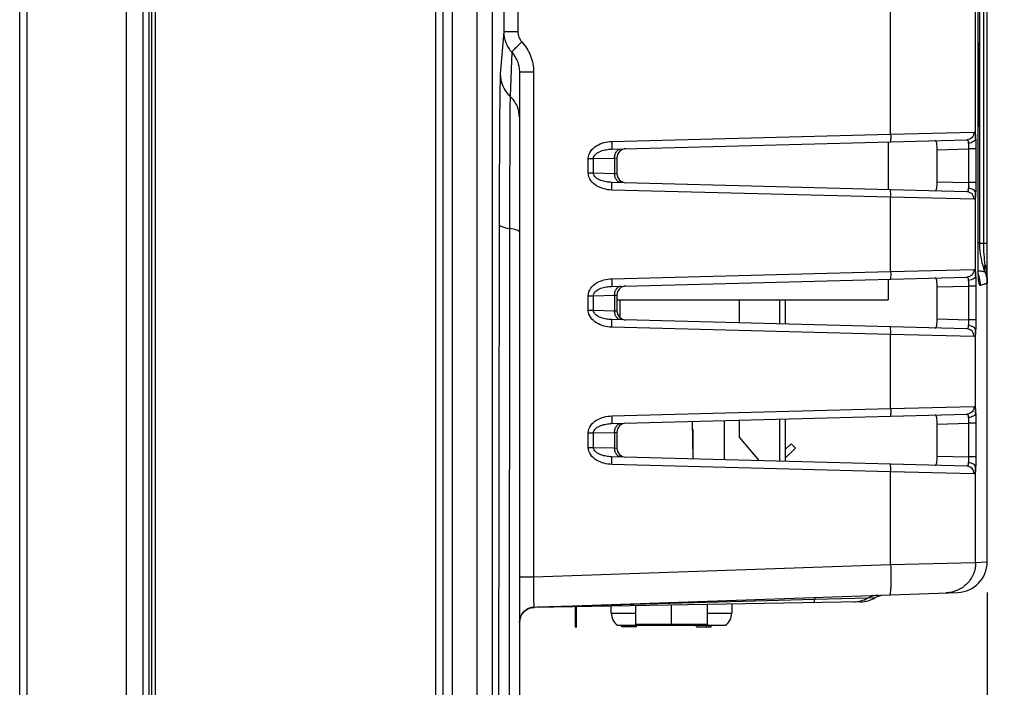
# Model space of a CAD drawing. Header units: millimetres. Extents: x 0 to 1682, y 0 to 1188.
# Tile 28 of 59: x 926 to 991, y 607 to 651. Entities that reach past the tile are written whole.
import ezdxf

# ---------------------------------------------------------------- set-up
doc = ezdxf.new("R2010")
doc.units = ezdxf.units.MM
doc.header["$LTSCALE"] = 92.51
doc.layers.get('0').update_dxf_attribs({"linetype": 'CONTINUOUS'})
for name, color, linetype in [('2D_TOPRT1950WD-DIM', 7, 'CONTINUOUS'), ('2EDGRM-7_62-03P-1Y-100AH-SHAPE', 7, 'CONTINUOUS'), ('936283721-SHAPE', 7, 'CONTINUOUS'), ('BASE_PCB-RTW-SHAPE', 7, 'CONTINUOUS'), ('CONNECTOR_GUIDE-RTW-SHAPE', 7, 'CONTINUOUS'), ('D_SUB_09P-SHAPE', 7, 'CONTINUOUS'), ('FRONT_BEZEL-RT1951WD-SHAPE', 7, 'CONTINUOUS'), ('GASKET-RT1951WD_BASE-SHAPE', 7, 'CONTINUOUS'), ('REAR_CASE-RT1951WD-SHAPE', 7, 'CONTINUOUS'), ('SMPS_TOPRTWD_ASSY-SHAPE', 7, 'CONTINUOUS'), ('YSTS-A1001FRS-SHAPE', 7, 'CONTINUOUS')]:
    doc.layers.add(name, color=color, linetype=linetype)
doc.styles.get("Standard").update_dxf_attribs({"font": 'gothic.ttf'})
doc.dimstyles.new('DIMSTYLE_2', dxfattribs={"dimtxt": 7, "dimasz": 7, "dimexe": 1.5, "dimexo": 1, "dimgap": 0.875, "dimtad": 1, "dimdec": 5, "dimdsep": 46, "dimtxsty": 'STANDARD', "dimblk": '_FILLED', "dimblk1": '_FILLED', "dimblk2": '_FILLED', "dimcen": 0.09, "dimadec": 5, "dimazin": 2, "dimtp": 0.5, "dimtm": 0.5, "dimtfac": 1, "dimtdec": 5, "dimtofl": 0, "dimtmove": 0, "dimatfit": 3, "dimldrblk": '_FILLED', "dimfxl": 1, "dimtolj": 1, "dimarcsym": 0})
doc.dimstyles.new('DIMSTYLE_3', dxfattribs={"dimtxt": 7, "dimasz": 7, "dimexe": 1.5, "dimexo": 1, "dimgap": 0.875, "dimtad": 1, "dimdec": 5, "dimdsep": 46, "dimtxsty": 'STANDARD', "dimblk": '_FILLED', "dimblk1": '_FILLED', "dimblk2": '_FILLED', "dimcen": 0.09, "dimadec": 5, "dimazin": 2, "dimtp": 0.3, "dimtm": 0.3, "dimtfac": 1, "dimtdec": 5, "dimtofl": 0, "dimtmove": 0, "dimatfit": 3, "dimldrblk": '_FILLED', "dimfxl": 1, "dimtolj": 1, "dimarcsym": 0})

# ---------------------------------------------------------------- blocks, each defined once
blk = doc.blocks.new('_FILLED')
at = {"color": 0, "linetype": 'ByBlock'}
blk.add_solid([(0, 0), (-1, 0.2143), (-1, -0.2143)], dxfattribs=at)
blk = doc.blocks.new('*D4')
at = {"layer": '2D_TOPRT1950WD-DIM', "color": 2, "linetype": 'Continuous'}
for p, q in [((989.736, 613.096), (989.736, 445.589)), ((926.236, 502.337), (926.236, 445.589)), ((926.236, 448.589), (957.986, 448.589)), ((989.736, 448.589), (957.986, 448.589))]:
    blk.add_line(p, q, dxfattribs=at)
at = {"layer": '2D_TOPRT1950WD-DIM', "color": 2, "linetype": 'Continuous', "xscale": 7, "yscale": 7, "zscale": 7, "rotation": 180}
blk.add_blockref('_FILLED', (926.236, 448.589), dxfattribs=at)
at = {"layer": '2D_TOPRT1950WD-DIM', "color": 2, "linetype": 'Continuous', "xscale": 7, "yscale": 7, "zscale": 7}
blk.add_blockref('_FILLED', (989.736, 448.589), dxfattribs=at)
at = {"layer": '2D_TOPRT1950WD-DIM', "color": 2, "linetype": 'Continuous', "insert": (957.986, 457.339), "char_height": 7, "width": 18.22593, "attachment_point": 2, "line_spacing_factor": 0.9}
blk.add_mtext('63.5', dxfattribs=at)
blk = doc.blocks.new('*D5')
at = {"layer": '2D_TOPRT1950WD-DIM', "color": 2, "linetype": 'Continuous'}
for p, q in [((935.236, 824.293), (1038.606, 824.293)), ((1035.606, 824.293), (1035.606, 667.793)), ((1035.606, 511.293), (1035.606, 667.793)), ((935.236, 511.293), (1038.606, 511.293))]:
    blk.add_line(p, q, dxfattribs=at)
at = {"layer": '2D_TOPRT1950WD-DIM', "color": 2, "linetype": 'Continuous', "xscale": 7, "yscale": 7, "zscale": 7}
for p, rotation in [((1035.606, 824.293), 90), ((1035.606, 511.293), 270)]:
    blk.add_blockref('_FILLED', p, dxfattribs=dict(at, rotation=rotation))
at = {"layer": '2D_TOPRT1950WD-DIM', "color": 2, "linetype": 'Continuous', "insert": (1026.856, 667.793), "char_height": 7, "width": 16.1, "attachment_point": 2, "rotation": 90, "line_spacing_factor": 0.9}
blk.add_mtext('313', dxfattribs=at)

msp = doc.modelspace()

# ---------------------------------------------------------------- linework, layer by layer
at = {"layer": '2EDGRM-7_62-03P-1Y-100AH-SHAPE', "color": 7, "linetype": 'Continuous'}
msp.add_line((970.44586, 621.854625), (970.391172, 624.315562), dxfattribs=at)
at = {"layer": '936283721-SHAPE', "color": 7, "linetype": 'Continuous'}
for p, q in [((973.486121, 630.775013), (973.486121, 632.29285)), ((976.116121, 630.706144), (976.116121, 632.29285)), ((976.486121, 632.29285), (976.486121, 630.696455)), ((973.486121, 623.276409), (973.486121, 624.396606)), ((976.116121, 621.706144), (976.116121, 624.465475)), ((976.486121, 624.475164), (976.486121, 621.696455)), ((974.774246, 621.741282), (973.486121, 623.276409))]:
    msp.add_line(p, q, dxfattribs=at)
at = {"layer": 'BASE_PCB-RTW-SHAPE', "color": 7, "linetype": 'Continuous'}
msp.add_line((962.736121, 610.822926), (962.736121, 610.772926), dxfattribs=at)
at = {"layer": 'BASE_PCB-RTW-SHAPE', "color": 7, "linetype": 'Continuous', "const_width": 0.1682}
msp.add_lwpolyline([(962.736121, 610.822926), (962.736121, 612.157433)], dxfattribs=at)
at = {"layer": 'CONNECTOR_GUIDE-RTW-SHAPE', "color": 7, "linetype": 'Continuous'}
for p, q in [((976.486121, 622.468707), (976.866269, 622.848855)), ((977.149112, 622.566012), (976.486121, 621.903021)), ((977.149112, 622.566012), (976.866269, 622.848855))]:
    msp.add_line(p, q, dxfattribs=at)
at = {"layer": 'D_SUB_09P-SHAPE', "color": 7, "linetype": 'Continuous'}
for p, q in [((972.486121, 621.801199), (972.486121, 624.37042)), ((970.438521, 623.79285), (970.402788, 623.79285)), ((970.438521, 622.18485), (970.438521, 623.79285)), ((965.066121, 611.74285), (965.066121, 612.198104)), ((966.671121, 610.99285), (966.671121, 612.226119)), ((969.016121, 610.99285), (969.016121, 612.267051)), ((971.361121, 612.307983), (971.361121, 610.99285)), ((972.966121, 612.335999), (972.966121, 611.74285)), ((965.066121, 611.74285), (966.671121, 611.74285)), ((971.361121, 611.74285), (972.966121, 611.74285)), ((965.466121, 610.94285), (972.566121, 610.94285)), ((965.766121, 610.84285), (965.766121, 610.94285)), ((966.716121, 610.84285), (965.766121, 610.84285)), ((965.786334, 610.84285), (965.786334, 610.94285)), ((965.846972, 610.84285), (965.846972, 610.94285)), ((965.927823, 610.94285), (965.927823, 610.84285)), ((965.988462, 610.84285), (965.988462, 610.94285)), ((966.0491, 610.84285), (966.0491, 610.94285)), ((966.109738, 610.84285), (966.109738, 610.94285)), ((966.129951, 610.84285), (966.129951, 610.94285)), ((966.190589, 610.84285), (966.190589, 610.94285)), ((966.271441, 610.84285), (966.271441, 610.94285)), ((966.372504, 610.84285), (966.372504, 610.94285)), ((966.453355, 610.84285), (966.453355, 610.94285)), ((966.554419, 610.84285), (966.554419, 610.94285)), ((966.63527, 610.84285), (966.63527, 610.94285)), ((971.361121, 610.99285), (966.671121, 610.99285)), ((966.695909, 610.84285), (966.695909, 610.94285)), ((966.716121, 610.84285), (966.716121, 610.94285)), ((970.666121, 610.84285), (970.666121, 610.94285)), ((970.666121, 610.84285), (971.616121, 610.84285)), ((971.31293, 610.84285), (971.31293, 610.94285)), ((971.474632, 610.84285), (971.474632, 610.94285)), ((971.616121, 610.84285), (971.616121, 610.94285))]:
    msp.add_line(p, q, dxfattribs=at)
for centre, radius, start, end in [((966.066121, 611.74285), 1, 180, 233.13010235), ((971.966121, 611.74285), 1, 306.86989765, 360), ((968.65796, 611.288452), 1.537173, 191.1292901, 192.9928881), ((971.65796, 611.288452), 1.537173, 191.1292901, 192.9928881)]:
    msp.add_arc(centre, radius, start, end, dxfattribs=at)
at = {"layer": 'FRONT_BEZEL-RT1951WD-SHAPE', "color": 7, "linetype": 'Continuous'}
for p, q in [((933.236121, 503.59285), (933.236121, 831.99285)), ((926.236121, 504.337295), (926.236121, 831.248404)), ((926.735817, 508.816799), (926.735817, 826.7689)), ((954.036121, 512.502046), (954.036121, 823.083653)), ((953.553571, 516.999305), (953.553571, 818.586395))]:
    msp.add_line(p, q, dxfattribs=at)
at = {"layer": 'GASKET-RT1951WD_BASE-SHAPE', "color": 7, "linetype": 'Continuous'}
for p, q in [((934.336121, 504.09285), (934.336121, 831.49285)), ((934.736121, 504.49285), (934.736121, 831.09285)), ((934.896121, 830.286788), (934.896121, 505.298911)), ((935.136121, 829.99285), (935.136121, 505.59285))]:
    msp.add_line(p, q, dxfattribs=at)
at = {"layer": 'REAR_CASE-RT1951WD-SHAPE', "color": 7, "linetype": 'Continuous'}
for p, q in [((954.636121, 511.040154), (954.636121, 823.545545)), ((956.246676, 818.492349), (956.246676, 517.09335)), ((957.246041, 818.492349), (957.246041, 517.09335)), ((989.736121, 615.096295), (989.736121, 762.847795)), ((989.140792, 635.42917), (989.140792, 745.887647)), ((989.141454, 635.42917), (989.141454, 745.777789)), ((958.003324, 736.697432), (958.003324, 649.888267)), ((958.933543, 736.697432), (958.933543, 649.888267)), ((989.231104, 727.164167), (989.231104, 635.981658)), ((989.483608, 727.164167), (989.483608, 635.981658)), ((988.979502, 642.884825), (988.979502, 679.323905)), ((983.400563, 643.155483), (983.400563, 679.053246)), ((958.003324, 649.888267), (957.781186, 647.104507)), ((958.003324, 649.888267), (958.933543, 649.888267)), ((958.532809, 648.535051), (958.424719, 645.641215)), ((989.141454, 648.155368), (989.217266, 648.155368)), ((989.217266, 644.837522), (989.217264, 648.174242)), ((959.035991, 647.26262), (959.036121, 647.24012)), ((959.036121, 647.24012), (959.036121, 513.193806)), ((959.036121, 647.24012), (959.966365, 647.24012)), ((959.966365, 647.24012), (959.966365, 614.121682)), ((989.141454, 644.837522), (989.217266, 644.837522)), ((989.192605, 643.700282), (989.211943, 643.653532)), ((989.215491, 643.926419), (989.215865, 644.006314)), ((965.09957, 642.676255), (983.400563, 643.155483)), ((983.400563, 643.155483), (988.879164, 643.28699)), ((965.07778, 642.176426), (988.400824, 642.787162)), ((986.450956, 642.136308), (988.499966, 642.189963)), ((986.450956, 640.035311), (986.450956, 642.136308)), ((988.499966, 642.189963), (988.499966, 639.981656)), ((988.986669, 642.189963), (988.499966, 642.189963)), ((988.986669, 642.189963), (988.986669, 639.981656)), ((963.550645, 640.614896), (963.550645, 641.556724)), ((963.550645, 641.556724), (963.887339, 641.556724)), ((963.887339, 641.556724), (965.282008, 641.593244)), ((963.887339, 640.614896), (963.887339, 641.556724)), ((965.282008, 641.593244), (965.436121, 641.601316)), ((965.282008, 641.593244), (965.282008, 640.578375)), ((965.436121, 641.601316), (965.436121, 640.570304)), ((963.550645, 640.614896), (963.887339, 640.614896)), ((963.887339, 640.614896), (965.282008, 640.578375)), ((965.282008, 640.578375), (965.436121, 640.570304)), ((988.400824, 639.384458), (965.07778, 639.995193)), ((986.450956, 640.035311), (988.499966, 639.981656)), ((988.986669, 639.981656), (988.499966, 639.981656)), ((983.400563, 639.016136), (965.09957, 639.495364)), ((988.979502, 633.884825), (988.979502, 639.286795)), ((983.400563, 634.155483), (983.400563, 639.016136)), ((988.879164, 638.884629), (983.400563, 639.016136)), ((957.705983, 637.233949), (957.553224, 513.142022)), ((958.388081, 636.974284), (958.313931, 513.322664)), ((989.736121, 635.981668), (989.231104, 635.981658)), ((989.140792, 635.42917), (989.141454, 635.42917)), ((989.141694, 635.205316), (989.141454, 635.42917)), ((989.142494, 634.971023), (989.141694, 635.205316)), ((989.143811, 634.752119), (989.142494, 634.971023)), ((989.145597, 634.550129), (989.143811, 634.752119)), ((965.09957, 633.676255), (983.400563, 634.155483)), ((983.400563, 634.155483), (988.879164, 634.28699)), ((989.147802, 634.366785), (989.145597, 634.550129)), ((989.150376, 634.203382), (989.147802, 634.366785)), ((989.591861, 634.117603), (989.152665, 634.183437)), ((965.07778, 633.176426), (988.400824, 633.787162)), ((989.736121, 633.37343), (989.292029, 633.236172)), ((986.450956, 633.136308), (988.499966, 633.189963)), ((986.450956, 631.035311), (986.450956, 633.136308)), ((988.499966, 633.189963), (988.499966, 630.981656)), ((988.986669, 633.189963), (988.499966, 633.189963)), ((988.986669, 633.189963), (988.986669, 630.981656)), ((963.550645, 631.614896), (963.550645, 632.556724)), ((963.550645, 632.556724), (963.887339, 632.556724)), ((963.887339, 632.556724), (965.282008, 632.593244)), ((963.887339, 631.614896), (963.887339, 632.556724)), ((965.282008, 632.593244), (965.436121, 632.601316)), ((965.282008, 632.593244), (965.282008, 631.578375)), ((965.436121, 632.601316), (965.436121, 631.570304)), ((963.550645, 631.614896), (963.887339, 631.614896)), ((963.887339, 631.614896), (965.282008, 631.578375)), ((965.282008, 631.578375), (965.436121, 631.570304)), ((988.400824, 630.384458), (965.07778, 630.995193)), ((986.450956, 631.035311), (988.499966, 630.981656)), ((988.986669, 630.981656), (988.499966, 630.981656)), ((983.400563, 630.016136), (965.09957, 630.495364)), ((988.979502, 624.884825), (988.979502, 630.286795)), ((983.400563, 625.155483), (983.400563, 630.016136)), ((988.879164, 629.884629), (983.400563, 630.016136)), ((965.09957, 624.676255), (983.400563, 625.155483)), ((983.400563, 625.155483), (988.879164, 625.28699)), ((965.07778, 624.176426), (988.400824, 624.787162)), ((986.450956, 624.136308), (988.499966, 624.189963)), ((986.450956, 622.035311), (986.450956, 624.136308)), ((988.986669, 624.189963), (988.499966, 624.189963)), ((988.499966, 624.189963), (988.499966, 621.981656)), ((988.986669, 624.189963), (988.986669, 621.981656)), ((963.550645, 622.614896), (963.550645, 623.556724)), ((963.550645, 623.556724), (963.887339, 623.556724)), ((963.887339, 623.556724), (965.282008, 623.593244)), ((963.887339, 622.614896), (963.887339, 623.556724)), ((965.282008, 623.593244), (965.436121, 623.601316)), ((965.282008, 623.593244), (965.282008, 622.578375)), ((965.436121, 623.601316), (965.436121, 622.570304)), ((963.550645, 622.614896), (963.887339, 622.614896)), ((963.887339, 622.614896), (965.282008, 622.578375)), ((965.282008, 622.578375), (965.436121, 622.570304)), ((988.400824, 621.384458), (965.07778, 621.995193)), ((986.450956, 622.035311), (988.499966, 621.981656)), ((988.986669, 621.981656), (988.499966, 621.981656)), ((983.400563, 621.016136), (965.09957, 621.495364)), ((988.979502, 615.069902), (988.979502, 621.286795)), ((988.879164, 620.884629), (983.400563, 621.016136)), ((983.400563, 614.940022), (983.400563, 621.016136)), ((959.966365, 614.121682), (983.400563, 614.940022)), ((983.400563, 614.940022), (988.979502, 615.069902)), ((988.979502, 615.069902), (989.736121, 615.096295)), ((959.036121, 614.121682), (959.966365, 614.121682)), ((960.001222, 612.126552), (987.80592, 613.097513)), ((981.89641, 612.726909), (978.453154, 612.626088)), ((982.372776, 612.740047), (981.89641, 612.726909)), ((981.427497, 612.483693), (960.018669, 612.11)), ((978.416022, 612.625005), (960.202045, 612.125013)), ((978.453154, 612.626088), (978.416022, 612.625005))]:
    msp.add_line(p, q, dxfattribs=at)
for points in [[(989.194811, 643.753479), (989.168833, 643.817748), (989.141454, 643.871152)], [(989.163704, 633.784351), (989.163827, 633.78332), (989.163678, 633.784796), (989.163321, 633.78882), (989.162642, 633.797767), (989.161526, 633.815645), (989.160081, 633.844178), (989.158361, 633.885869), (989.156611, 633.937042), (989.154924, 633.995189), (989.153311, 634.059635), (989.151798, 634.12904), (989.150376, 634.203382)], [(989.591861, 634.117603), (989.58091, 634.121386), (989.557438, 634.126153), (989.519205, 634.133179), (989.464512, 634.142363), (989.391804, 634.153179), (989.299151, 634.165815), (989.184899, 634.179874), (989.150755, 634.183569)], [(989.736121, 633.37343), (989.73105, 633.368797), (989.714809, 633.360745), (989.68578, 633.349358), (989.642355, 633.334381), (989.582908, 633.315581), (989.505799, 633.292977), (989.409436, 633.2665), (989.292029, 633.236172)]]:
    msp.add_lwpolyline(points, dxfattribs=at)
for centre, radius, start, end in [((988.90988, 643.653206), 0.302063, 0.0617345, 19.38366992), ((948.096305, 644.127991), 41.119681, 359.54098323, 359.71912993), ((966.036121, 641.601316), 0.6, 91.5, 180), ((966.036121, 640.570304), 0.6, 180, 268.5), ((994.224469, 635.981721), 4.993366, 180.00071703, 183.20725086), ((994.221449, 635.98151), 4.990338, 183.20677556, 184.10851043), ((994.224782, 635.981801), 4.993683, 184.10910244, 186.18254133), ((987.292101, 633.235936), 1.999956, 19.10071417, 21.12672248), ((987.292439, 633.236148), 1.999566, 14.32375077, 19.09814403), ((987.283768, 633.234961), 2.008261, 0.03454502, 14.29535523), ((966.036121, 632.601316), 0.6, 91.5, 180), ((966.036121, 631.570304), 0.6, 180, 268.5), ((966.036121, 623.601316), 0.6, 91.5, 180), ((966.036121, 622.570304), 0.6, 180, 268.5), ((987.736121, 615.096295), 2, 272, 360), ((981.392592, 614.483388), 2, 271, 299.34664274), ((983.107915, 611.432541), 1.5, 96.55777379, 119.34664274), ((960.036121, 611.127161), 1, 92, 180), ((960.036121, 611.110152), 1, 91, 180)]:
    msp.add_arc(centre, radius, start, end, dxfattribs=at)
for points, knots in [([(958.003324, 649.888267), (958.0034, 649.641789), (958.09636, 649.144478), (958.365515, 648.716009), (958.532809, 648.535051)], [0, 0, 0, 0, 0.500037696, 1, 1, 1, 1]), ([(958.933543, 649.888267), (958.933545, 649.764746), (958.979788, 649.51555), (959.114382, 649.300652), (959.19815, 649.209966)], [0, 0, 0, 0, 0.500135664, 1, 1, 1, 1]), ([(958.532808, 648.53505), (958.53466, 648.544656), (958.554913, 648.568947), (958.591734, 648.614964), (958.653592, 648.680514), (958.770855, 648.801806), (958.954341, 648.981072), (959.112146, 649.130129), (959.19815, 649.209966)], [0, 0, 0, 0, 0.030919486, 0.094808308, 0.190072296, 0.313697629, 0.629102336, 1, 1, 1, 1]), ([(959.19815, 649.209966), (959.441374, 648.946664), (959.832137, 648.322537), (959.966357, 647.598884), (959.966365, 647.24012)], [0, 0, 0, 0, 0.49978108, 1, 1, 1, 1]), ([(989.211769, 649.050724), (989.207772, 649.061995), (989.189114, 649.108775), (989.163509, 649.152621), (989.141529, 649.184069)], [0, 0, 0, 0, 0.237622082, 1, 1, 1, 1]), ([(989.213202, 649.019581), (989.2131, 649.023852), (989.212343, 649.034129), (989.213805, 649.044952), (989.211769, 649.050724)], [0, 0, 0, 0, 0.411063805, 1, 1, 1, 1]), ([(989.217265, 648.174244), (989.217253, 648.268157), (989.216493, 648.54993), (989.217682, 648.831764), (989.213202, 649.019581)], [0, 0, 0, 0, 0.333281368, 1, 1, 1, 1]), ([(958.532808, 648.53505), (958.690054, 648.364569), (958.943065, 647.961435), (959.033281, 647.494555), (959.03599, 647.262621)], [0, 0, 0, 0, 0.499974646, 1, 1, 1, 1]), ([(957.781186, 647.104507), (957.772428, 646.994752), (957.765471, 646.670928), (957.751709, 646.036237), (957.741432, 645.110478), (957.730662, 643.9188), (957.721798, 642.492832), (957.71155, 640.238304), (957.707497, 638.463344), (957.705983, 637.233949)], [0, 0, 0, 0, 0.033462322, 0.098366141, 0.192988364, 0.314804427, 0.460561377, 0.62636696, 1, 1, 1, 1]), ([(957.781186, 647.104507), (957.781352, 646.832467), (957.896216, 646.282104), (958.224264, 645.825644), (958.424719, 645.641215)], [0, 0, 0, 0, 0.499679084, 1, 1, 1, 1]), ([(958.424719, 645.641215), (958.420521, 645.543355), (958.417043, 645.256974), (958.410406, 644.696867), (958.405355, 643.882614), (958.397771, 642.357561), (958.391448, 640.028717), (958.38882, 638.051887), (958.388081, 636.974284)], [0, 0, 0, 0, 0.033903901, 0.099113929, 0.19390155, 0.315744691, 0.627001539, 1, 1, 1, 1]), ([(959.036121, 644.251087), (959.036121, 644.509545), (958.927168, 645.032528), (958.615282, 645.466115), (958.424719, 645.641215)], [0, 0, 0, 0, 0.499675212, 1, 1, 1, 1]), ([(989.215865, 644.006314), (989.216132, 644.070048), (989.21702, 644.347117), (989.217266, 644.624187), (989.217266, 644.837522)], [0, 0, 0, 0, 0.230030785, 1, 1, 1, 1]), ([(989.211943, 643.653532), (989.212238, 643.6527), (989.212701, 643.662027), (989.212757, 643.663081), (989.212866, 643.666555)], [0, 0, 0, 0, 0.202505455, 1, 1, 1, 1]), ([(989.212866, 643.666555), (989.213082, 643.673404), (989.214008, 643.717405), (989.214363, 643.761414), (989.214666, 643.79857)], [0, 0, 0, 0, 0.155706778, 1, 1, 1, 1]), ([(983.400563, 643.155483), (983.402222, 643.091807), (983.403756, 642.974338), (983.401585, 642.835037), (983.396718, 642.746072), (983.392236, 642.698151), (983.387659, 642.673443), (983.382689, 642.655757), (983.378773, 642.655655)], [0, 0, 0, 0, 0.380055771, 0.7023791, 0.826227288, 0.91868845, 0.976630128, 1, 1, 1, 1]), ([(988.879164, 643.28699), (988.879275, 643.161756), (988.780211, 642.902199), (988.524513, 642.7904), (988.400824, 642.787162)], [0, 0, 0, 0, 0.503019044, 1, 1, 1, 1]), ([(988.879164, 643.28699), (988.920559, 643.287979), (988.96081, 643.175594), (988.972304, 643.048203), (988.977996, 642.943074), (988.979502, 642.884825)], [0, 0, 0, 0, 0.290663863, 0.590978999, 1, 1, 1, 1]), ([(963.550645, 641.556724), (963.550647, 641.729165), (963.680343, 642.078605), (964.087696, 642.422286), (964.5764, 642.622764), (964.925317, 642.67169), (965.09957, 642.676255)], [0, 0, 0, 0, 0.24820912, 0.498353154, 0.749097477, 1, 1, 1, 1]), ([(965.09957, 642.676255), (965.10123, 642.612579), (965.102764, 642.49511), (965.100593, 642.355809), (965.095725, 642.266843), (965.091243, 642.218923), (965.086666, 642.194215), (965.081696, 642.176529), (965.07778, 642.176426)], [0, 0, 0, 0, 0.380055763, 0.702379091, 0.826227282, 0.918688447, 0.976630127, 1, 1, 1, 1]), ([(986.450956, 642.136308), (986.450956, 642.213982), (986.446072, 642.363402), (986.432092, 642.547914), (986.381271, 642.734278), (986.314883, 642.732539)], [0, 0, 0, 0, 0.370620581, 0.683123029, 1, 1, 1, 1]), ([(988.400824, 642.787162), (988.415236, 642.787538), (988.448299, 642.777591), (988.478042, 642.727291), (988.492995, 642.656302), (988.496876, 642.600637), (988.498121, 642.569033)], [0, 0, 0, 0, 0.165734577, 0.361083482, 0.636400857, 1, 1, 1, 1]), ([(988.979502, 642.884825), (988.978046, 642.843785), (988.944935, 642.755025), (988.832974, 642.656042), (988.678153, 642.589467), (988.559859, 642.571349), (988.498121, 642.569033)], [0, 0, 0, 0, 0.197814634, 0.430159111, 0.702393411, 1, 1, 1, 1]), ([(988.498121, 642.569033), (988.499231, 642.540847), (988.502779, 642.414522), (988.502096, 642.288102), (988.499966, 642.189963)], [0, 0, 0, 0, 0.223212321, 1, 1, 1, 1]), ([(988.979502, 642.884825), (988.980726, 642.833133), (988.985195, 642.601539), (988.986668, 642.369893), (988.986669, 642.189963)], [0, 0, 0, 0, 0.223221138, 1, 1, 1, 1]), ([(963.887339, 641.556724), (963.889592, 641.788125), (964.282823, 642.040735), (964.718235, 642.147781), (964.959174, 642.17332), (965.07778, 642.176426)], [0, 0, 0, 0, 0.493381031, 0.747037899, 1, 1, 1, 1]), ([(965.282008, 641.593244), (965.281114, 641.669548), (965.300214, 641.818426), (965.389871, 642.014033), (965.531458, 642.153708), (965.654074, 642.191517), (965.712189, 642.193039)], [0, 0, 0, 0, 0.282957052, 0.54748769, 0.784434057, 1, 1, 1, 1]), ([(965.09957, 639.495364), (964.92529, 639.499931), (964.576337, 639.548861), (964.087636, 639.749373), (963.680326, 640.093054), (963.550646, 640.44246), (963.550645, 640.614896)], [0, 0, 0, 0, 0.250941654, 0.501696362, 0.751800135, 1, 1, 1, 1]), ([(965.07778, 639.995193), (964.959163, 639.9983), (964.718206, 640.023838), (964.282793, 640.130894), (963.889592, 640.38351), (963.887339, 640.614896)], [0, 0, 0, 0, 0.252983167, 0.506654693, 1, 1, 1, 1]), ([(965.712189, 639.978581), (965.654074, 639.980102), (965.531458, 640.017911), (965.389871, 640.157586), (965.300214, 640.353193), (965.281114, 640.502071), (965.282008, 640.578375)], [0, 0, 0, 0, 0.215565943, 0.452512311, 0.717042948, 1, 1, 1, 1]), ([(965.09957, 639.495364), (965.10123, 639.559041), (965.102764, 639.676509), (965.100593, 639.81581), (965.095725, 639.904776), (965.091243, 639.952697), (965.086666, 639.977404), (965.081696, 639.995091), (965.07778, 639.995193)], [0, 0, 0, 0, 0.380055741, 0.702379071, 0.826227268, 0.918688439, 0.976630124, 1, 1, 1, 1]), ([(986.314883, 639.43908), (986.38127, 639.437342), (986.432092, 639.623705), (986.446072, 639.808217), (986.450956, 639.957638), (986.450956, 640.035311)], [0, 0, 0, 0, 0.316872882, 0.629382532, 1, 1, 1, 1]), ([(988.499966, 639.981656), (988.500705, 639.947626), (988.502625, 639.821277), (988.501753, 639.694845), (988.498121, 639.602587)], [0, 0, 0, 0, 0.269357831, 1, 1, 1, 1]), ([(988.986669, 639.981656), (988.986669, 639.919266), (988.986075, 639.687632), (988.983509, 639.455992), (988.979502, 639.286795)], [0, 0, 0, 0, 0.269345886, 1, 1, 1, 1]), ([(983.400563, 639.016136), (983.402222, 639.079812), (983.403756, 639.197281), (983.401585, 639.336582), (983.396718, 639.425548), (983.392236, 639.473468), (983.387659, 639.498176), (983.382689, 639.515862), (983.378773, 639.515965)], [0, 0, 0, 0, 0.380055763, 0.702379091, 0.826227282, 0.918688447, 0.976630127, 1, 1, 1, 1]), ([(988.498121, 639.602587), (988.496877, 639.57099), (988.492998, 639.515333), (988.478047, 639.444348), (988.448311, 639.394034), (988.415239, 639.384081), (988.400824, 639.384458)], [0, 0, 0, 0, 0.363511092, 0.638822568, 0.834229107, 1, 1, 1, 1]), ([(988.879164, 638.884629), (988.879275, 639.009864), (988.780211, 639.26942), (988.524513, 639.381219), (988.400824, 639.384458)], [0, 0, 0, 0, 0.50301907, 1, 1, 1, 1]), ([(988.979502, 639.286795), (988.978046, 639.327834), (988.944935, 639.416594), (988.832974, 639.515577), (988.678153, 639.582152), (988.559859, 639.60027), (988.498121, 639.602587)], [0, 0, 0, 0, 0.197814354, 0.43015882, 0.702393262, 1, 1, 1, 1]), ([(988.979502, 639.286795), (988.977996, 639.228558), (988.972306, 639.123442), (988.960813, 638.996053), (988.920571, 638.883642), (988.879164, 638.884629)], [0, 0, 0, 0, 0.408933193, 0.709253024, 1, 1, 1, 1]), ([(957.705983, 637.233949), (957.707127, 637.205038), (957.768355, 637.138157), (957.996413, 637.044211), (958.21861, 637.000265), (958.388081, 636.974284)], [0, 0, 0, 0, 0.115405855, 0.316144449, 1, 1, 1, 1]), ([(959.036121, 636.727597), (959.036121, 636.754756), (958.979092, 636.819477), (958.76171, 636.90793), (958.549981, 636.949804), (958.388081, 636.974284)], [0, 0, 0, 0, 0.113854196, 0.31358378, 1, 1, 1, 1]), ([(989.141881, 636.075815), (989.152942, 636.065588), (989.183949, 636.035605), (989.215858, 636.005388), (989.231104, 635.981658)], [0, 0, 0, 0, 0.348154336, 1, 1, 1, 1]), ([(989.483608, 635.981658), (989.483608, 635.746148), (989.501624, 635.274771), (989.559926, 634.807045), (989.592009, 634.573729)], [0, 0, 0, 0, 0.499998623, 1, 1, 1, 1]), ([(989.154484, 633.96102), (989.151763, 634.066292), (989.142839, 634.555632), (989.140792, 635.045065), (989.140792, 635.42917)], [0, 0, 0, 0, 0.215171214, 1, 1, 1, 1]), ([(989.260142, 635.443999), (989.272664, 635.328408), (989.337605, 634.876329), (989.464986, 634.433362), (989.591861, 634.117603)], [0, 0, 0, 0, 0.254658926, 1, 1, 1, 1]), ([(983.400563, 634.155483), (983.402222, 634.091807), (983.403756, 633.974338), (983.401585, 633.835037), (983.396718, 633.746072), (983.392236, 633.698151), (983.387659, 633.673443), (983.382689, 633.655757), (983.378773, 633.655655)], [0, 0, 0, 0, 0.380055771, 0.7023791, 0.826227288, 0.91868845, 0.976630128, 1, 1, 1, 1]), ([(988.879164, 634.28699), (988.879275, 634.161756), (988.780211, 633.902199), (988.524513, 633.7904), (988.400824, 633.787162)], [0, 0, 0, 0, 0.503019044, 1, 1, 1, 1]), ([(988.879164, 634.28699), (988.920559, 634.287979), (988.96081, 634.175594), (988.972304, 634.048203), (988.977996, 633.943074), (988.979502, 633.884825)], [0, 0, 0, 0, 0.290663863, 0.590978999, 1, 1, 1, 1]), ([(989.292029, 633.236172), (989.2801, 633.233177), (989.243022, 633.260826), (989.215927, 633.343154), (989.158412, 633.579363), (989.158745, 633.796148), (989.154484, 633.96102)], [0, 0, 0, 0, 0.048577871, 0.149398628, 0.348626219, 1, 1, 1, 1]), ([(989.59186, 634.117603), (989.578343, 634.151416), (989.535192, 634.30017), (989.555438, 634.462057), (989.592008, 634.573728)], [0, 0, 0, 0, 0.236579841, 1, 1, 1, 1]), ([(989.59186, 634.117603), (989.616503, 634.05641), (989.699602, 633.816644), (989.736116, 633.56103), (989.736121, 633.37343)], [0, 0, 0, 0, 0.260158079, 1, 1, 1, 1]), ([(989.736121, 634.284779), (989.736121, 634.309601), (989.722341, 634.41945), (989.65291, 634.514952), (989.59201, 634.573724)], [0, 0, 0, 0, 0.226772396, 1, 1, 1, 1]), ([(963.550645, 632.556724), (963.550647, 632.729165), (963.680343, 633.078605), (964.087696, 633.422286), (964.5764, 633.622764), (964.925317, 633.67169), (965.09957, 633.676255)], [0, 0, 0, 0, 0.24820912, 0.498353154, 0.749097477, 1, 1, 1, 1]), ([(965.09957, 633.676255), (965.10123, 633.612579), (965.102764, 633.49511), (965.100593, 633.355809), (965.095725, 633.266843), (965.091243, 633.218923), (965.086666, 633.194215), (965.081696, 633.176529), (965.07778, 633.176426)], [0, 0, 0, 0, 0.380055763, 0.702379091, 0.826227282, 0.918688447, 0.976630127, 1, 1, 1, 1]), ([(986.450956, 633.136308), (986.450956, 633.213982), (986.446072, 633.363402), (986.432092, 633.547914), (986.381271, 633.734278), (986.314883, 633.732539)], [0, 0, 0, 0, 0.370620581, 0.683123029, 1, 1, 1, 1]), ([(988.400824, 633.787162), (988.415236, 633.787538), (988.448299, 633.777591), (988.478042, 633.727291), (988.492995, 633.656302), (988.496876, 633.600637), (988.498121, 633.569033)], [0, 0, 0, 0, 0.165734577, 0.361083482, 0.636400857, 1, 1, 1, 1]), ([(988.979502, 633.884825), (988.978046, 633.843785), (988.944935, 633.755025), (988.832974, 633.656042), (988.678153, 633.589467), (988.559859, 633.571349), (988.498121, 633.569033)], [0, 0, 0, 0, 0.197814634, 0.430159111, 0.702393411, 1, 1, 1, 1]), ([(988.498121, 633.569033), (988.499231, 633.540847), (988.502779, 633.414522), (988.502096, 633.288102), (988.499966, 633.189963)], [0, 0, 0, 0, 0.223212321, 1, 1, 1, 1]), ([(988.979502, 633.884825), (988.980726, 633.833133), (988.985195, 633.601539), (988.986668, 633.369893), (988.986669, 633.189963)], [0, 0, 0, 0, 0.223221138, 1, 1, 1, 1]), ([(963.887339, 632.556724), (963.889592, 632.788125), (964.282823, 633.040735), (964.718235, 633.147781), (964.959174, 633.17332), (965.07778, 633.176426)], [0, 0, 0, 0, 0.493381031, 0.747037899, 1, 1, 1, 1]), ([(965.282008, 632.593244), (965.281114, 632.669548), (965.300214, 632.818426), (965.389871, 633.014033), (965.531458, 633.153708), (965.654074, 633.191517), (965.712189, 633.193039)], [0, 0, 0, 0, 0.282957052, 0.54748769, 0.784434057, 1, 1, 1, 1]), ([(965.09957, 630.495364), (964.92529, 630.499931), (964.576337, 630.548861), (964.087636, 630.749373), (963.680326, 631.093054), (963.550646, 631.44246), (963.550645, 631.614896)], [0, 0, 0, 0, 0.250941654, 0.501696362, 0.751800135, 1, 1, 1, 1]), ([(965.07778, 630.995193), (964.959163, 630.9983), (964.718206, 631.023838), (964.282793, 631.130894), (963.889592, 631.38351), (963.887339, 631.614896)], [0, 0, 0, 0, 0.252983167, 0.506654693, 1, 1, 1, 1]), ([(965.712189, 630.978581), (965.654074, 630.980102), (965.531458, 631.017911), (965.389871, 631.157586), (965.300214, 631.353193), (965.281114, 631.502071), (965.282008, 631.578375)], [0, 0, 0, 0, 0.215565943, 0.452512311, 0.717042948, 1, 1, 1, 1]), ([(965.09957, 630.495364), (965.10123, 630.559041), (965.102764, 630.676509), (965.100593, 630.81581), (965.095725, 630.904776), (965.091243, 630.952697), (965.086666, 630.977404), (965.081696, 630.995091), (965.07778, 630.995193)], [0, 0, 0, 0, 0.380055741, 0.702379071, 0.826227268, 0.918688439, 0.976630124, 1, 1, 1, 1]), ([(986.314883, 630.43908), (986.38127, 630.437342), (986.432092, 630.623705), (986.446072, 630.808217), (986.450956, 630.957638), (986.450956, 631.035311)], [0, 0, 0, 0, 0.316872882, 0.629382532, 1, 1, 1, 1]), ([(988.499966, 630.981656), (988.500705, 630.947626), (988.502625, 630.821277), (988.501753, 630.694845), (988.498121, 630.602587)], [0, 0, 0, 0, 0.269357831, 1, 1, 1, 1]), ([(988.986669, 630.981656), (988.986669, 630.919266), (988.986075, 630.687632), (988.983509, 630.455992), (988.979502, 630.286795)], [0, 0, 0, 0, 0.269345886, 1, 1, 1, 1]), ([(983.400563, 630.016136), (983.402222, 630.079812), (983.403756, 630.197281), (983.401585, 630.336582), (983.396718, 630.425548), (983.392236, 630.473468), (983.387659, 630.498176), (983.382689, 630.515862), (983.378773, 630.515965)], [0, 0, 0, 0, 0.380055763, 0.702379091, 0.826227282, 0.918688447, 0.976630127, 1, 1, 1, 1]), ([(988.498121, 630.602587), (988.496877, 630.57099), (988.492998, 630.515333), (988.478047, 630.444348), (988.448311, 630.394034), (988.415239, 630.384081), (988.400824, 630.384458)], [0, 0, 0, 0, 0.363511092, 0.638822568, 0.834229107, 1, 1, 1, 1]), ([(988.879164, 629.884629), (988.879275, 630.009864), (988.780211, 630.26942), (988.524513, 630.381219), (988.400824, 630.384458)], [0, 0, 0, 0, 0.50301907, 1, 1, 1, 1]), ([(988.979502, 630.286795), (988.978046, 630.327834), (988.944935, 630.416594), (988.832974, 630.515577), (988.678153, 630.582152), (988.559859, 630.60027), (988.498121, 630.602587)], [0, 0, 0, 0, 0.197814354, 0.43015882, 0.702393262, 1, 1, 1, 1]), ([(988.979502, 630.286795), (988.977996, 630.228558), (988.972306, 630.123442), (988.960813, 629.996053), (988.920571, 629.883642), (988.879164, 629.884629)], [0, 0, 0, 0, 0.408933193, 0.709253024, 1, 1, 1, 1]), ([(983.400563, 625.155483), (983.402222, 625.091807), (983.403756, 624.974338), (983.401585, 624.835037), (983.396718, 624.746072), (983.392236, 624.698151), (983.387659, 624.673443), (983.382689, 624.655757), (983.378773, 624.655655)], [0, 0, 0, 0, 0.380055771, 0.7023791, 0.826227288, 0.91868845, 0.976630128, 1, 1, 1, 1]), ([(988.879164, 625.28699), (988.879275, 625.161756), (988.780211, 624.902199), (988.524513, 624.7904), (988.400824, 624.787162)], [0, 0, 0, 0, 0.503019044, 1, 1, 1, 1]), ([(988.879164, 625.28699), (988.920559, 625.287979), (988.96081, 625.175594), (988.972304, 625.048203), (988.977996, 624.943074), (988.979502, 624.884825)], [0, 0, 0, 0, 0.290663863, 0.590978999, 1, 1, 1, 1]), ([(963.550645, 623.556724), (963.550647, 623.729165), (963.680343, 624.078605), (964.087696, 624.422286), (964.5764, 624.622764), (964.925317, 624.67169), (965.09957, 624.676255)], [0, 0, 0, 0, 0.24820912, 0.498353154, 0.749097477, 1, 1, 1, 1]), ([(965.09957, 624.676255), (965.10123, 624.612579), (965.102764, 624.49511), (965.100593, 624.355809), (965.095725, 624.266843), (965.091243, 624.218923), (965.086666, 624.194215), (965.081696, 624.176529), (965.07778, 624.176426)], [0, 0, 0, 0, 0.380055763, 0.702379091, 0.826227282, 0.918688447, 0.976630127, 1, 1, 1, 1]), ([(986.450956, 624.136308), (986.450956, 624.213982), (986.446072, 624.363402), (986.432092, 624.547914), (986.381271, 624.734278), (986.314883, 624.732539)], [0, 0, 0, 0, 0.370620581, 0.683123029, 1, 1, 1, 1]), ([(988.400824, 624.787162), (988.415236, 624.787538), (988.448299, 624.777591), (988.478042, 624.727291), (988.492995, 624.656302), (988.496876, 624.600637), (988.498121, 624.569033)], [0, 0, 0, 0, 0.165734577, 0.361083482, 0.636400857, 1, 1, 1, 1]), ([(988.979502, 624.884825), (988.978046, 624.843785), (988.944935, 624.755025), (988.832974, 624.656042), (988.678153, 624.589467), (988.559859, 624.571349), (988.498121, 624.569033)], [0, 0, 0, 0, 0.197814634, 0.430159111, 0.702393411, 1, 1, 1, 1]), ([(988.498121, 624.569033), (988.499231, 624.540847), (988.502779, 624.414522), (988.502096, 624.288102), (988.499966, 624.189963)], [0, 0, 0, 0, 0.223212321, 1, 1, 1, 1]), ([(988.979502, 624.884825), (988.980726, 624.833133), (988.985195, 624.601539), (988.986668, 624.369893), (988.986669, 624.189963)], [0, 0, 0, 0, 0.223221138, 1, 1, 1, 1]), ([(963.887339, 623.556724), (963.889592, 623.788125), (964.282823, 624.040735), (964.718235, 624.147781), (964.959174, 624.17332), (965.07778, 624.176426)], [0, 0, 0, 0, 0.493381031, 0.747037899, 1, 1, 1, 1]), ([(965.282008, 623.593244), (965.281114, 623.669548), (965.300214, 623.818426), (965.389871, 624.014033), (965.531458, 624.153708), (965.654074, 624.191517), (965.712189, 624.193039)], [0, 0, 0, 0, 0.282957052, 0.54748769, 0.784434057, 1, 1, 1, 1]), ([(965.09957, 621.495364), (964.92529, 621.499931), (964.576337, 621.548861), (964.087636, 621.749373), (963.680326, 622.093054), (963.550646, 622.44246), (963.550645, 622.614896)], [0, 0, 0, 0, 0.250941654, 0.501696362, 0.751800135, 1, 1, 1, 1]), ([(965.07778, 621.995193), (964.959163, 621.9983), (964.718206, 622.023838), (964.282793, 622.130894), (963.889592, 622.38351), (963.887339, 622.614896)], [0, 0, 0, 0, 0.252983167, 0.506654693, 1, 1, 1, 1]), ([(965.712189, 621.978581), (965.654074, 621.980102), (965.531458, 622.017911), (965.389871, 622.157586), (965.300214, 622.353193), (965.281114, 622.502071), (965.282008, 622.578375)], [0, 0, 0, 0, 0.215565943, 0.452512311, 0.717042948, 1, 1, 1, 1]), ([(965.09957, 621.495364), (965.10123, 621.559041), (965.102764, 621.676509), (965.100593, 621.81581), (965.095725, 621.904776), (965.091243, 621.952697), (965.086666, 621.977404), (965.081696, 621.995091), (965.07778, 621.995193)], [0, 0, 0, 0, 0.380055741, 0.702379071, 0.826227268, 0.918688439, 0.976630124, 1, 1, 1, 1]), ([(986.314883, 621.43908), (986.38127, 621.437342), (986.432092, 621.623705), (986.446072, 621.808217), (986.450956, 621.957638), (986.450956, 622.035311)], [0, 0, 0, 0, 0.316872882, 0.629382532, 1, 1, 1, 1]), ([(988.499966, 621.981656), (988.500705, 621.947626), (988.502625, 621.821277), (988.501753, 621.694845), (988.498121, 621.602587)], [0, 0, 0, 0, 0.269357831, 1, 1, 1, 1]), ([(988.986669, 621.981656), (988.986669, 621.919266), (988.986075, 621.687632), (988.983509, 621.455992), (988.979502, 621.286795)], [0, 0, 0, 0, 0.269345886, 1, 1, 1, 1]), ([(983.400563, 621.016136), (983.402222, 621.079812), (983.403756, 621.197281), (983.401585, 621.336582), (983.396718, 621.425548), (983.392236, 621.473468), (983.387659, 621.498176), (983.382689, 621.515862), (983.378773, 621.515965)], [0, 0, 0, 0, 0.380055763, 0.702379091, 0.826227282, 0.918688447, 0.976630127, 1, 1, 1, 1]), ([(988.498121, 621.602587), (988.496877, 621.57099), (988.492998, 621.515333), (988.478047, 621.444348), (988.448311, 621.394034), (988.415239, 621.384081), (988.400824, 621.384458)], [0, 0, 0, 0, 0.363511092, 0.638822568, 0.834229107, 1, 1, 1, 1]), ([(988.879164, 620.884629), (988.879275, 621.009864), (988.780211, 621.26942), (988.524513, 621.381219), (988.400824, 621.384458)], [0, 0, 0, 0, 0.50301907, 1, 1, 1, 1]), ([(988.979502, 621.286795), (988.978046, 621.327834), (988.944935, 621.416594), (988.832974, 621.515577), (988.678153, 621.582152), (988.559859, 621.60027), (988.498121, 621.602587)], [0, 0, 0, 0, 0.197814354, 0.43015882, 0.702393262, 1, 1, 1, 1]), ([(988.979502, 621.286795), (988.977996, 621.228558), (988.972306, 621.123442), (988.960813, 620.996053), (988.920571, 620.883642), (988.879164, 620.884629)], [0, 0, 0, 0, 0.408933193, 0.709253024, 1, 1, 1, 1]), ([(983.400563, 614.940022), (983.409407, 614.685527), (983.417593, 614.31587), (983.416835, 613.845162), (983.410724, 613.546405), (983.399123, 613.300367), (983.383876, 613.118263), (983.365405, 613.006309), (983.348964, 612.955665), (983.336407, 612.941434), (983.330849, 612.94124)], [0, 0, 0, 0, 0.379793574, 0.551394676, 0.701911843, 0.825659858, 0.918048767, 0.975932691, 0.991706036, 1, 1, 1, 1]), ([(988.979502, 615.069902), (988.979509, 614.815493), (988.880131, 614.301379), (988.454075, 613.646246), (987.814492, 613.197337), (987.304298, 613.079996), (987.050142, 613.071121)], [0, 0, 0, 0, 0.250048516, 0.50006774, 0.750047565, 1, 1, 1, 1]), ([(959.966365, 614.121682), (959.964113, 613.991612), (959.960537, 613.736482), (959.957946, 613.366117), (959.958226, 613.025064), (959.961326, 612.726258), (959.967037, 612.482066), (959.97419, 612.3154), (959.981557, 612.218056), (959.987188, 612.168615), (959.99197, 612.144015), (959.997415, 612.12642), (960.001222, 612.126552)], [0, 0, 0, 0, 0.195245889, 0.382956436, 0.555850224, 0.707197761, 0.831184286, 0.923139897, 0.95601683, 0.979769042, 0.994282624, 1, 1, 1, 1]), ([(978.448918, 612.770759), (978.44445, 612.770603), (978.435629, 612.755427), (978.42487, 612.709475), (978.419272, 612.661367), (978.416022, 612.625005)], [0, 0, 0, 0, 0.088256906, 0.279427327, 1, 1, 1, 1]), ([(959.036121, 611.124814), (959.036121, 611.373182), (959.240109, 611.890251), (959.749868, 612.110192), (959.998876, 612.119429)], [0, 0, 0, 0, 0.499184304, 1, 1, 1, 1]), ([(978.337293, 612.429753), (978.358839, 612.430129), (978.395268, 612.516253), (978.407011, 612.575751), (978.416022, 612.625005)], [0, 0, 0, 0, 0.300875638, 1, 1, 1, 1])]:
    msp.add_open_spline(points, degree=3, knots=knots, dxfattribs=at)
for points in [[(989.141935, 648.858385), (989.185692, 648.910708), (989.21176, 648.982516), (989.211769, 649.050724)], [(989.141804, 643.786989), (989.160973, 643.759519), (989.178258, 643.730552), (989.192605, 643.700282)], [(989.592008, 634.573728), (989.616895, 634.481567), (989.637674, 634.388239), (989.655179, 634.294396)], [(989.655179, 634.294396), (989.711687, 633.991455), (989.736116, 633.681615), (989.736121, 633.373449)], [(980.960278, 612.475537), (981.283327, 612.481176), (981.613987, 612.56997), (981.89641, 612.726909)], [(982.572339, 612.914752), (982.338633, 612.906591), (982.100817, 612.840498), (981.89641, 612.726909)], [(959.998876, 612.119429), (960.004156, 612.114377), (960.011361, 612.109873), (960.018668, 612.11)]]:
    msp.add_open_spline(points, degree=3, dxfattribs=at)
at = {"layer": 'SMPS_TOPRTWD_ASSY-SHAPE', "color": 7, "linetype": 'Continuous'}
for p, q in [((983.236121, 642.651919), (983.236121, 639.5197)), ((983.236121, 633.651919), (983.236121, 632.29285)), ((965.436121, 632.29285), (983.236121, 632.29285))]:
    msp.add_line(p, q, dxfattribs=at)
at = {"layer": 'YSTS-A1001FRS-SHAPE', "color": 7, "linetype": 'Continuous'}
for p, q in [((965.636121, 632.29285), (965.636121, 631.19285)), ((965.636121, 631.19285), (965.571057, 631.19285))]:
    msp.add_line(p, q, dxfattribs=at)

# ---------------------------------------------------------------- dimensions: what is measured, and where the dimension line sits
at = {"layer": '2D_TOPRT1950WD-DIM', "color": 2, "linetype": 'Continuous'}
dim = msp.add_linear_dim(base=(1035.605975, 824.29285), p1=(934.236121, 511.29285), p2=(934.236121, 824.29285), angle=90, dimstyle='DIMSTYLE_2', dxfattribs=at)
dim.commit()
dim.dimension.update_dxf_attribs({"geometry": '*D5', "text_midpoint": (1035.605975, 667.716176), "dimtype": 160})
dim = msp.add_linear_dim(base=(989.736121, 448.588845), p1=(926.236121, 503.337295), p2=(989.736121, 614.096295), dimstyle='DIMSTYLE_3', dxfattribs=at)
dim.commit()
dim.dimension.update_dxf_attribs({"geometry": '*D4', "text_midpoint": (957.896947, 448.588845), "dimtype": 160})

doc.saveas('drawing.dxf')
